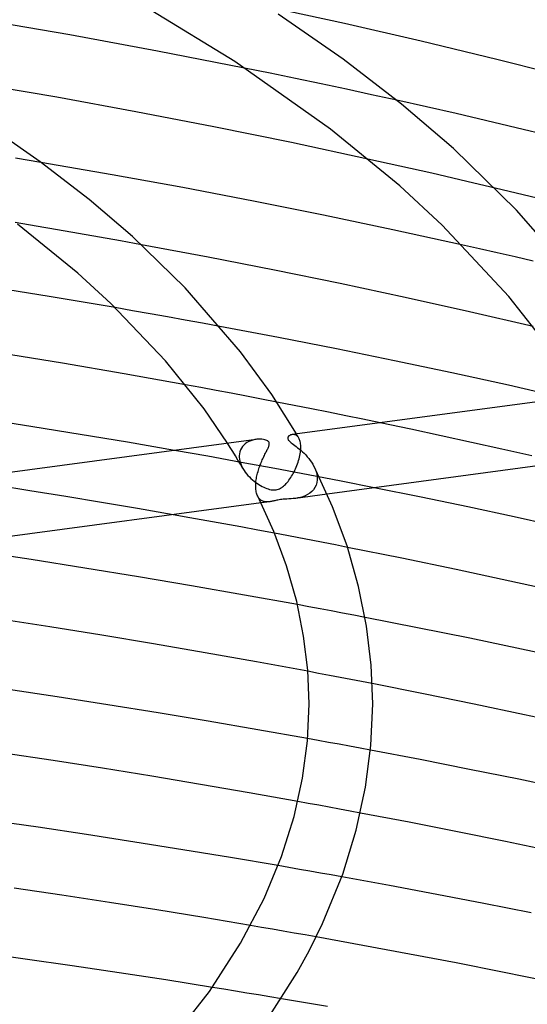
# Model space of a CAD drawing. Header units: millimetres. Extents: x -417 to 417, y -210 to 365.
# Tile 80 of 100: x 95 to 127, y 231 to 292. Entities that reach past the tile are written whole.
import ezdxf

# ---------------------------------------------------------------- set-up
doc = ezdxf.new("R2010")
doc.units = ezdxf.units.MM
doc.layers.add('HIDDEN', color=7, linetype='Continuous')
doc.layers.add('THICK', color=7, linetype='Continuous')

msp = doc.modelspace()

# ---------------------------------------------------------------- linework, layer by layer
at = {"layer": 'HIDDEN'}
for p, q in [((110.548, 289.053), (108.937, 289.38)), ((112.153, 288.722), (110.548, 289.053)), ((113.753, 288.387), (112.153, 288.722)), ((115.345, 288.048), (113.753, 288.387)), ((116.931, 287.704), (115.345, 288.048)), ((118.509, 287.357), (116.931, 287.704)), ((96.158, 283.45), (94.562, 283.717)), ((118.037, 283.364), (116.696, 283.661)), ((119.373, 283.065), (118.037, 283.364)), ((120.705, 282.762), (119.373, 283.065)), ((122.034, 282.455), (120.705, 282.762)), ((123.359, 282.146), (122.034, 282.455)), ((124.682, 281.833), (123.359, 282.146)), ((95.869, 279.442), (94.544, 279.665)), ((97.191, 279.215), (95.869, 279.442)), ((98.513, 278.985), (97.191, 279.215)), ((99.833, 278.752), (98.513, 278.985)), ((101.153, 278.516), (99.833, 278.752)), ((102.47, 278.276), (101.153, 278.516)), ((123.701, 278.02), (122.574, 278.273)), ((124.824, 277.764), (123.701, 278.02)), ((125.951, 277.505), (124.824, 277.764)), ((127.08, 277.241), (125.951, 277.505)), ((101.92, 274.13), (100.82, 274.322)), ((103.019, 273.936), (101.92, 274.13)), ((104.118, 273.74), (103.019, 273.936)), ((105.215, 273.542), (104.118, 273.74)), ((106.312, 273.341), (105.215, 273.542)), ((107.407, 273.138), (106.312, 273.341)), ((106.203, 269.294), (105.245, 269.47)), ((107.16, 269.116), (106.203, 269.294)), ((108.115, 268.936), (107.16, 269.116)), ((109.07, 268.755), (108.115, 268.936)), ((110.023, 268.572), (109.07, 268.755)), ((110.974, 268.388), (110.023, 268.572)), ((119.384, 266.679), (117.459, 267.083)), ((111.975, 266.348), (111.94, 266.344)), ((112.011, 266.348), (111.975, 266.348)), ((112.047, 266.346), (112.011, 266.348)), ((112.082, 266.34), (112.047, 266.346)), ((112.117, 266.331), (112.082, 266.34)), ((112.151, 266.318), (112.117, 266.331)), ((112.185, 266.302), (112.151, 266.318)), ((112.217, 266.281), (112.185, 266.302)), ((112.236, 266.337), (112.211, 266.38)), ((112.248, 266.257), (112.217, 266.281)), ((112.261, 266.293), (112.236, 266.337)), ((112.279, 266.229), (112.248, 266.257)), ((112.286, 266.25), (112.261, 266.293)), ((112.307, 266.197), (112.279, 266.229)), ((112.311, 266.206), (112.286, 266.25)), ((112.334, 266.161), (112.307, 266.197)), ((112.335, 266.163), (112.311, 266.206)), ((112.359, 266.12), (112.334, 266.161)), ((112.36, 266.119), (112.335, 266.163)), ((112.384, 266.073), (112.359, 266.12)), ((121.301, 266.269), (119.384, 266.679)), ((123.206, 265.854), (121.301, 266.269)), ((108.05, 265.536), (107.884, 265.8)), ((108.214, 265.272), (108.05, 265.536)), ((108.751, 265.494), (108.695, 265.384)), ((108.82, 265.595), (108.751, 265.494)), ((108.902, 265.687), (108.82, 265.595)), ((108.996, 265.77), (108.902, 265.687)), ((109.101, 265.843), (108.996, 265.77)), ((109.217, 265.907), (109.101, 265.843)), ((109.341, 265.959), (109.217, 265.907)), ((109.469, 265.999), (109.341, 265.959)), ((109.597, 266.028), (109.469, 265.999)), ((109.723, 266.046), (109.597, 266.028)), ((112.406, 266.02), (112.384, 266.073)), ((112.426, 265.963), (112.406, 266.02)), ((112.443, 265.9), (112.426, 265.963)), ((112.457, 265.833), (112.443, 265.9)), ((112.468, 265.761), (112.457, 265.833)), ((112.475, 265.684), (112.468, 265.761)), ((112.479, 265.604), (112.475, 265.684)), ((112.478, 265.462), (112.479, 265.476)), ((112.478, 265.447), (112.478, 265.462)), ((112.48, 265.519), (112.479, 265.604)), ((112.479, 265.49), (112.48, 265.505)), ((112.479, 265.476), (112.479, 265.49)), ((112.48, 265.505), (112.48, 265.519)), ((125.1, 265.434), (123.206, 265.854)), ((106.645, 264.979), (104.54, 265.352)), ((108.746, 264.598), (106.645, 264.979)), ((108.376, 265.007), (108.214, 265.272)), ((108.534, 264.742), (108.376, 265.007)), ((108.616, 265.001), (108.615, 264.987)), ((108.615, 264.987), (108.615, 264.973)), ((108.615, 264.973), (108.616, 264.959)), ((108.626, 265.136), (108.616, 265.001)), ((108.616, 264.959), (108.616, 264.944)), ((108.616, 264.944), (108.617, 264.93)), ((108.617, 264.93), (108.617, 264.916)), ((108.617, 264.916), (108.629, 264.799)), ((108.653, 265.264), (108.626, 265.136)), ((108.695, 265.384), (108.653, 265.264)), ((112.374, 264.82), (112.4, 264.925)), ((112.4, 264.925), (112.423, 265.031)), ((112.423, 265.031), (112.443, 265.135)), ((112.443, 265.135), (112.458, 265.237)), ((112.458, 265.237), (112.469, 265.336)), ((112.469, 265.336), (112.477, 265.433)), ((112.477, 265.433), (112.478, 265.447)), ((126.985, 265.008), (125.1, 265.434)), ((108.69, 264.477), (108.534, 264.742)), ((108.629, 264.799), (108.653, 264.679)), ((108.653, 264.679), (108.687, 264.559)), ((108.687, 264.559), (108.731, 264.44)), ((108.843, 264.212), (108.69, 264.477)), ((108.731, 264.44), (108.784, 264.322)), ((110.843, 264.209), (108.746, 264.598)), ((108.784, 264.322), (108.846, 264.206)), ((112.151, 264.197), (112.195, 264.298)), ((112.195, 264.298), (112.236, 264.4)), ((112.236, 264.4), (112.275, 264.504)), ((112.275, 264.504), (112.311, 264.609)), ((112.311, 264.609), (112.344, 264.714)), ((112.344, 264.714), (112.374, 264.82)), ((113.31, 264.346), (113.368, 264.221)), ((113.368, 264.221), (113.418, 264.095)), ((108.846, 264.206), (108.915, 264.094)), ((108.915, 264.094), (108.991, 263.984)), ((108.991, 263.984), (109.073, 263.878)), ((109.073, 263.878), (109.161, 263.776)), ((109.161, 263.776), (109.253, 263.678)), ((109.253, 263.678), (109.35, 263.584)), ((112.935, 263.813), (110.843, 264.209)), ((111.792, 263.553), (111.847, 263.636)), ((111.847, 263.636), (111.902, 263.723)), ((111.902, 263.723), (111.956, 263.813)), ((111.956, 263.813), (112.007, 263.906)), ((112.007, 263.906), (112.057, 264.001)), ((112.057, 264.001), (112.105, 264.098)), ((112.105, 264.098), (112.151, 264.197)), ((115.021, 263.41), (112.935, 263.813)), ((113.418, 264.095), (113.458, 263.968)), ((113.458, 263.968), (113.488, 263.84)), ((113.488, 263.84), (113.506, 263.713)), ((113.506, 263.713), (113.514, 263.589)), ((95.455, 262.817), (93.182, 263.175)), ((109.35, 263.584), (109.45, 263.495)), ((109.45, 263.495), (109.551, 263.412)), ((109.551, 263.412), (109.652, 263.334)), ((109.652, 263.334), (109.755, 263.262)), ((109.755, 263.262), (109.856, 263.197)), ((109.856, 263.197), (109.957, 263.137)), ((109.957, 263.137), (110.055, 263.083)), ((110.055, 263.083), (110.152, 263.035)), ((110.152, 263.035), (110.245, 262.994)), ((110.245, 262.994), (110.339, 262.956)), ((111.216, 262.97), (111.281, 263.011)), ((111.281, 263.011), (111.342, 263.056)), ((111.342, 263.056), (111.401, 263.104)), ((111.401, 263.104), (111.456, 263.154)), ((111.456, 263.154), (111.512, 263.208)), ((111.512, 263.208), (111.568, 263.268)), ((111.568, 263.268), (111.624, 263.332)), ((111.624, 263.332), (111.68, 263.401)), ((111.68, 263.401), (111.736, 263.475)), ((111.736, 263.475), (111.792, 263.553)), ((113.371, 263.011), (113.279, 262.877)), ((113.441, 263.161), (113.371, 263.011)), ((113.489, 263.325), (113.441, 263.161)), ((113.512, 263.501), (113.489, 263.325)), ((113.513, 263.516), (113.512, 263.501)), ((113.514, 263.545), (113.513, 263.53)), ((113.513, 263.53), (113.513, 263.516)), ((113.514, 263.589), (113.514, 263.574)), ((113.514, 263.574), (113.514, 263.56)), ((113.514, 263.56), (113.514, 263.545)), ((117.1, 262.999), (115.021, 263.41)), ((97.719, 262.451), (95.455, 262.817)), ((99.972, 262.078), (97.719, 262.451)), ((109.801, 262.424), (109.773, 262.475)), ((109.831, 262.378), (109.801, 262.424)), ((109.863, 262.335), (109.831, 262.378)), ((110.339, 262.956), (110.432, 262.924)), ((110.432, 262.924), (110.525, 262.898)), ((110.525, 262.898), (110.616, 262.878)), ((110.616, 262.878), (110.705, 262.865)), ((110.705, 262.865), (110.787, 262.86)), ((110.787, 262.86), (110.864, 262.861)), ((110.864, 262.861), (110.937, 262.87)), ((110.937, 262.87), (111.007, 262.884)), ((111.007, 262.884), (111.077, 262.906)), ((111.077, 262.906), (111.147, 262.935)), ((111.147, 262.935), (111.216, 262.97)), ((114.133, 262.602), (112.151, 262.336)), ((112.456, 262.394), (112.301, 262.36)), ((112.611, 262.439), (112.456, 262.394)), ((112.763, 262.496), (112.611, 262.439)), ((112.91, 262.569), (112.763, 262.496)), ((113.046, 262.656), (112.91, 262.569)), ((113.17, 262.758), (113.046, 262.656)), ((113.279, 262.877), (113.17, 262.758)), ((102.216, 261.696), (99.972, 262.078)), ((109.897, 262.297), (109.863, 262.335)), ((109.934, 262.262), (109.897, 262.297)), ((109.971, 262.231), (109.934, 262.262)), ((110.011, 262.204), (109.971, 262.231)), ((110.535, 262.12), (109.984, 262.046)), ((110.052, 262.181), (110.011, 262.204)), ((110.095, 262.161), (110.052, 262.181)), ((110.139, 262.144), (110.095, 262.161)), ((110.185, 262.131), (110.139, 262.144)), ((110.232, 262.121), (110.185, 262.131)), ((110.28, 262.114), (110.232, 262.121)), ((110.33, 262.11), (110.28, 262.114)), ((110.38, 262.108), (110.33, 262.11)), ((110.431, 262.11), (110.38, 262.108)), ((110.483, 262.114), (110.431, 262.11)), ((110.535, 262.12), (110.483, 262.114)), ((110.587, 262.128), (110.535, 262.12)), ((110.639, 262.137), (110.587, 262.128)), ((110.691, 262.148), (110.639, 262.137)), ((110.742, 262.159), (110.691, 262.148)), ((110.794, 262.171), (110.742, 262.159)), ((110.846, 262.184), (110.794, 262.171)), ((110.904, 262.198), (110.846, 262.184)), ((110.969, 262.213), (110.904, 262.198)), ((111.041, 262.229), (110.969, 262.213)), ((111.119, 262.244), (111.041, 262.229)), ((111.2, 262.258), (111.119, 262.244)), ((111.285, 262.269), (111.2, 262.258)), ((111.378, 262.278), (111.285, 262.269)), ((111.482, 262.286), (111.378, 262.278)), ((111.602, 262.293), (111.482, 262.286)), ((111.732, 262.3), (111.602, 262.293)), ((111.867, 262.309), (111.732, 262.3)), ((112.007, 262.32), (111.867, 262.309)), ((112.148, 262.336), (112.007, 262.32)), ((112.301, 262.36), (112.148, 262.336)), ((104.457, 261.305), (102.216, 261.696)), ((111.598, 259.996), (110.832, 260.141)), ((112.363, 259.85), (111.598, 259.996)), ((113.127, 259.703), (112.363, 259.85)), ((113.89, 259.555), (113.127, 259.703)), ((114.652, 259.406), (113.89, 259.555)), ((115.413, 259.256), (114.652, 259.406)), ((112.98, 255.523), (112.27, 255.654)), ((113.689, 255.39), (112.98, 255.523)), ((114.397, 255.257), (113.689, 255.39)), ((115.105, 255.123), (114.397, 255.257)), ((115.812, 254.988), (115.105, 255.123)), ((116.518, 254.853), (115.812, 254.988)), ((113.598, 251.337), (112.921, 251.464)), ((114.275, 251.209), (113.598, 251.337)), ((114.95, 251.08), (114.275, 251.209)), ((115.625, 250.951), (114.95, 251.08)), ((116.3, 250.821), (115.625, 250.951)), ((116.974, 250.69), (116.3, 250.821)), ((113.571, 247.119), (112.911, 247.239)), ((114.23, 246.999), (113.571, 247.119)), ((114.889, 246.878), (114.23, 246.999)), ((115.547, 246.756), (114.889, 246.878)), ((116.205, 246.633), (115.547, 246.756)), ((116.863, 246.51), (116.205, 246.633)), ((112.953, 243.166), (112.296, 243.285)), ((113.61, 243.046), (112.953, 243.166)), ((114.266, 242.925), (113.61, 243.046)), ((114.922, 242.803), (114.266, 242.925)), ((115.577, 242.681), (114.922, 242.803)), ((116.232, 242.558), (115.577, 242.681)), ((111.723, 239.137), (111.055, 239.253)), ((112.391, 239.02), (111.723, 239.137)), ((113.059, 238.903), (112.391, 239.02)), ((113.726, 238.785), (113.059, 238.903)), ((114.393, 238.666), (113.726, 238.785)), ((115.06, 238.546), (114.393, 238.666)), ((110.012, 235.373), (109.325, 235.491)), ((110.698, 235.255), (110.012, 235.373)), ((111.385, 235.135), (110.698, 235.255)), ((112.071, 235.015), (111.385, 235.135)), ((112.756, 234.894), (112.071, 235.015)), ((113.442, 234.772), (112.756, 234.894)), ((107.653, 231.484), (106.928, 231.602)), ((108.376, 231.366), (107.653, 231.484)), ((109.099, 231.247), (108.376, 231.366)), ((109.82, 231.128), (109.099, 231.247)), ((110.541, 231.008), (109.82, 231.128)), ((111.261, 230.887), (110.541, 231.008))]:
    msp.add_line(p, q, dxfattribs=at)
at = {"layer": 'THICK'}
for p, q in [((108.329, 289.781), (103.116, 292.971)), ((115.234, 292.167), (110.37, 293.228)), ((115.139, 289.944), (111.064, 292.774)), ((97.975, 291.457), (92.446, 292.411)), ((120.035, 291.065), (115.234, 292.167)), ((103.476, 290.446), (97.975, 291.457)), ((124.795, 289.917), (120.035, 291.065)), ((108.937, 289.38), (103.476, 290.446)), ((114.35, 285.531), (108.329, 289.781)), ((118.809, 287.115), (115.139, 289.944)), ((129.511, 288.726), (124.795, 289.917)), ((97.167, 287.538), (92.199, 288.397)), ((102.114, 286.632), (97.167, 287.538)), ((122.248, 286.511), (118.509, 287.357)), ((107.027, 285.682), (102.114, 286.632)), ((122.07, 284.323), (118.809, 287.115)), ((126.003, 285.627), (122.248, 286.511)), ((96.117, 283.48), (92.709, 285.844)), ((111.893, 284.691), (107.027, 285.682)), ((118.698, 281.97), (114.35, 285.531)), ((129.767, 284.708), (126.003, 285.627)), ((116.696, 283.661), (111.893, 284.691)), ((126.034, 280.454), (122.07, 284.323)), ((99.187, 281.115), (96.117, 283.48)), ((100.627, 282.674), (96.158, 283.45)), ((105.08, 281.861), (100.627, 282.674)), ((109.511, 281.012), (105.08, 281.861)), ((121.359, 279.495), (118.698, 281.97)), ((127.763, 281.088), (124.682, 281.833)), ((101.917, 278.781), (99.187, 281.115)), ((113.909, 280.13), (109.511, 281.012)), ((130.167, 275.681), (126.034, 280.454)), ((118.267, 279.216), (113.909, 280.13)), ((98.483, 276.48), (94.678, 279.563)), ((122.574, 278.273), (118.267, 279.216)), ((125.552, 275.015), (121.359, 279.495)), ((105.213, 275.57), (101.917, 278.781)), ((106.662, 277.49), (102.47, 278.276)), ((110.827, 276.673), (106.662, 277.49)), ((114.957, 275.828), (110.827, 276.673)), ((100.553, 274.583), (98.483, 276.48)), ((96.682, 275.022), (92.509, 275.695)), ((108.701, 271.551), (105.213, 275.57)), ((119.044, 274.956), (114.957, 275.828)), ((100.82, 274.322), (96.682, 275.022)), ((123.08, 274.059), (119.044, 274.956)), ((128.305, 271.498), (125.552, 275.015)), ((103.991, 270.982), (100.553, 274.583)), ((127.082, 273.133), (123.08, 274.059)), ((111.079, 272.442), (107.407, 273.138)), ((114.732, 271.722), (111.079, 272.442)), ((118.36, 270.981), (114.732, 271.722)), ((97.51, 270.829), (93.613, 271.469)), ((110.658, 268.864), (108.701, 271.551)), ((101.383, 270.163), (97.51, 270.829)), ((106.409, 267.957), (103.991, 270.982)), ((121.958, 270.219), (118.36, 270.981)), ((105.245, 269.47), (101.383, 270.163)), ((125.523, 269.438), (121.958, 270.219)), ((129.055, 268.637), (125.523, 269.438)), ((112.211, 266.38), (110.658, 268.864)), ((131.891, 269.017), (111.949, 266.345)), ((107.884, 265.8), (106.409, 267.957)), ((112.061, 268.175), (110.974, 268.388)), ((113.145, 267.96), (112.061, 268.175)), ((114.227, 267.744), (113.145, 267.96)), ((115.307, 267.525), (114.227, 267.744)), ((116.384, 267.305), (115.307, 267.525)), ((95.642, 266.838), (92.644, 267.305)), ((98.625, 266.356), (95.642, 266.838)), ((117.459, 267.083), (116.384, 267.305)), ((101.59, 265.861), (98.625, 266.356)), ((111.663, 266.132), (111.661, 266.101)), ((111.661, 266.101), (111.667, 266.069)), ((111.671, 266.16), (111.663, 266.132)), ((111.683, 266.187), (111.671, 266.16)), ((111.699, 266.212), (111.683, 266.187)), ((111.718, 266.234), (111.699, 266.212)), ((111.739, 266.254), (111.718, 266.234)), ((111.762, 266.272), (111.739, 266.254)), ((111.788, 266.289), (111.762, 266.272)), ((111.815, 266.304), (111.788, 266.289)), ((111.844, 266.317), (111.815, 266.304)), ((111.875, 266.328), (111.844, 266.317)), ((111.907, 266.337), (111.875, 266.328)), ((111.94, 266.344), (111.907, 266.337)), ((109.675, 266.04), (89.731, 263.368)), ((104.54, 265.352), (101.59, 265.861)), ((109.833, 266.054), (109.723, 266.046)), ((109.939, 266.055), (109.833, 266.054)), ((110.039, 266.049), (109.939, 266.055)), ((110.133, 266.037), (110.039, 266.049)), ((110.219, 266.019), (110.133, 266.037)), ((110.296, 265.996), (110.219, 266.019)), ((110.358, 265.969), (110.296, 265.996)), ((110.405, 265.941), (110.358, 265.969)), ((110.403, 265.449), (110.425, 265.498)), ((110.44, 265.912), (110.405, 265.941)), ((110.425, 265.498), (110.446, 265.546)), ((110.466, 265.882), (110.44, 265.912)), ((110.446, 265.546), (110.465, 265.594)), ((110.465, 265.594), (110.48, 265.641)), ((110.485, 265.848), (110.466, 265.882)), ((110.48, 265.641), (110.492, 265.687)), ((110.497, 265.811), (110.485, 265.848)), ((110.492, 265.687), (110.499, 265.73)), ((110.501, 265.772), (110.497, 265.811)), ((110.499, 265.73), (110.501, 265.772)), ((111.667, 266.069), (111.679, 266.035)), ((111.679, 266.035), (111.699, 265.999)), ((111.699, 265.999), (111.727, 265.963)), ((111.727, 265.963), (111.763, 265.924)), ((111.763, 265.924), (111.81, 265.88)), ((111.81, 265.88), (111.87, 265.83)), ((111.87, 265.83), (111.941, 265.775)), ((111.941, 265.775), (112.018, 265.716)), ((112.018, 265.716), (112.101, 265.654)), ((112.101, 265.654), (112.188, 265.588)), ((112.188, 265.588), (112.281, 265.516)), ((112.281, 265.516), (112.379, 265.438)), ((110.097, 264.821), (110.131, 264.894)), ((110.131, 264.894), (110.165, 264.966)), ((110.165, 264.966), (110.199, 265.036)), ((110.199, 265.036), (110.232, 265.103)), ((110.232, 265.103), (110.264, 265.168)), ((110.264, 265.168), (110.295, 265.23)), ((110.295, 265.23), (110.325, 265.289)), ((110.325, 265.289), (110.353, 265.345)), ((110.353, 265.345), (110.379, 265.398)), ((110.379, 265.398), (110.403, 265.449)), ((112.379, 265.438), (112.48, 265.354)), ((112.48, 265.354), (112.582, 265.263)), ((112.582, 265.263), (112.686, 265.166)), ((112.686, 265.166), (112.789, 265.062)), ((112.789, 265.062), (112.89, 264.953)), ((112.89, 264.953), (112.986, 264.839)), ((132.206, 265.023), (114.133, 262.602)), ((109.846, 264.184), (109.874, 264.268)), ((109.874, 264.268), (109.903, 264.351)), ((109.903, 264.351), (109.934, 264.432)), ((109.934, 264.432), (109.965, 264.512)), ((109.965, 264.512), (109.997, 264.591)), ((109.997, 264.591), (110.03, 264.669)), ((110.03, 264.669), (110.063, 264.746)), ((110.063, 264.746), (110.097, 264.821)), ((112.986, 264.839), (113.077, 264.722)), ((113.077, 264.722), (113.162, 264.6)), ((113.162, 264.6), (113.24, 264.475)), ((113.24, 264.475), (113.31, 264.346)), ((114.471, 261.81), (113.313, 264.34)), ((109.693, 263.578), (109.709, 263.666)), ((109.709, 263.666), (109.727, 263.754)), ((109.727, 263.754), (109.748, 263.841)), ((109.748, 263.841), (109.77, 263.928)), ((109.77, 263.928), (109.794, 264.014)), ((109.794, 264.014), (109.819, 264.099)), ((109.819, 264.099), (109.846, 264.184)), ((109.65, 263.153), (109.653, 263.235)), ((109.65, 263.072), (109.65, 263.153)), ((109.65, 263.057), (109.65, 263.072)), ((109.65, 263.042), (109.65, 263.057)), ((109.651, 263.027), (109.65, 263.042)), ((109.651, 263.013), (109.651, 263.027)), ((109.652, 262.998), (109.651, 263.013)), ((109.653, 262.984), (109.652, 262.998)), ((109.653, 263.235), (109.659, 263.32)), ((109.659, 262.899), (109.653, 262.984)), ((109.659, 263.32), (109.668, 263.405)), ((109.668, 263.405), (109.679, 263.491)), ((109.679, 263.491), (109.693, 263.578)), ((120.048, 262.403), (117.1, 262.999)), ((109.67, 262.818), (109.659, 262.899)), ((109.683, 262.741), (109.67, 262.818)), ((109.701, 262.668), (109.683, 262.741)), ((109.722, 262.6), (109.701, 262.668)), ((109.746, 262.535), (109.722, 262.6)), ((109.773, 262.476), (109.746, 262.535)), ((110.788, 260.25), (109.773, 262.476)), ((122.979, 261.793), (120.048, 262.403)), ((109.984, 262.046), (91.889, 259.622)), ((115.386, 259.341), (114.471, 261.81)), ((125.889, 261.17), (122.979, 261.793)), ((105.522, 261.116), (104.457, 261.305)), ((128.777, 260.535), (125.889, 261.17)), ((106.587, 260.925), (105.522, 261.116)), ((107.65, 260.732), (106.587, 260.925)), ((108.712, 260.537), (107.65, 260.732)), ((109.773, 260.34), (108.712, 260.537)), ((110.832, 260.141), (109.773, 260.34)), ((111.585, 258.094), (110.788, 260.25)), ((116.111, 256.796), (115.386, 259.341)), ((95.54, 258.488), (92.141, 259.002)), ((118.836, 258.568), (115.413, 259.256)), ((98.921, 257.956), (95.54, 258.488)), ((112.223, 255.854), (111.585, 258.094)), ((122.234, 257.862), (118.836, 258.568)), ((102.282, 257.407), (98.921, 257.956)), ((125.602, 257.139), (122.234, 257.862)), ((105.622, 256.842), (102.282, 257.407)), ((108.95, 256.258), (105.622, 256.842)), ((128.938, 256.399), (125.602, 257.139)), ((112.27, 255.654), (108.95, 256.258)), ((116.612, 254.295), (116.111, 256.796)), ((112.662, 253.664), (112.223, 255.854)), ((96.715, 254.256), (93.426, 254.764)), ((119.815, 254.207), (116.518, 254.853)), ((99.986, 253.732), (96.715, 254.256)), ((103.236, 253.191), (99.986, 253.732)), ((116.904, 251.848), (116.612, 254.295)), ((123.094, 253.544), (119.815, 254.207)), ((106.472, 252.634), (103.236, 253.191)), ((112.916, 251.532), (112.662, 253.664)), ((126.351, 252.865), (123.094, 253.544)), ((109.701, 252.058), (106.472, 252.634)), ((129.584, 252.171), (126.351, 252.865)), ((112.921, 251.464), (109.701, 252.058)), ((117, 249.419), (116.904, 251.848)), ((113, 249.416), (112.916, 251.532)), ((120.182, 250.054), (116.974, 250.69)), ((97.176, 249.863), (93.983, 250.343)), ((123.371, 249.403), (120.182, 250.054)), ((100.355, 249.368), (97.176, 249.863)), ((112.899, 247.095), (113, 249.419)), ((116.889, 246.804), (117, 249.416)), ((126.538, 248.737), (123.371, 249.403)), ((103.518, 248.858), (100.355, 249.368)), ((106.662, 248.334), (103.518, 248.858)), ((109.789, 247.795), (106.662, 248.334)), ((129.678, 248.056), (126.538, 248.737)), ((112.911, 247.239), (109.789, 247.795)), ((112.593, 244.753), (112.899, 247.095)), ((96.927, 245.855), (93.809, 246.325)), ((116.552, 244.174), (116.889, 246.804)), ((119.979, 245.915), (116.863, 246.51)), ((100.031, 245.37), (96.927, 245.855)), ((123.082, 245.305), (119.979, 245.915)), ((103.118, 244.871), (100.031, 245.37)), ((126.169, 244.68), (123.082, 245.305)), ((106.187, 244.358), (103.118, 244.871)), ((112.059, 242.333), (112.593, 244.753)), ((129.237, 244.041), (126.169, 244.68)), ((109.244, 243.829), (106.187, 244.358)), ((112.296, 243.285), (109.244, 243.829)), ((115.97, 241.477), (116.552, 244.174)), ((95.978, 241.662), (92.923, 242.103)), ((111.273, 239.837), (112.059, 242.333)), ((119.282, 241.975), (116.232, 242.558)), ((122.319, 241.378), (119.282, 241.975)), ((99.022, 241.206), (95.978, 241.662)), ((115.122, 238.719), (115.97, 241.477)), ((125.339, 240.767), (122.319, 241.378)), ((102.053, 240.737), (99.022, 241.206)), ((105.07, 240.255), (102.053, 240.737)), ((128.34, 240.142), (125.339, 240.767)), ((108.071, 239.76), (105.07, 240.255)), ((111.055, 239.253), (108.071, 239.76)), ((110.178, 237.193), (111.273, 239.837)), ((113.843, 235.615), (115.122, 238.719)), ((118.045, 238.001), (115.06, 238.546)), ((97.473, 237.395), (94.475, 237.839)), ((121.022, 237.442), (118.045, 238.001)), ((100.459, 236.938), (97.473, 237.395)), ((108.705, 234.381), (110.178, 237.193)), ((123.988, 236.869), (121.022, 237.442)), ((103.43, 236.468), (100.459, 236.938)), ((106.386, 235.986), (103.43, 236.468)), ((126.941, 236.283), (123.988, 236.869)), ((109.325, 235.491), (106.386, 235.986)), ((113.013, 233.906), (113.843, 235.615)), ((116.381, 234.241), (113.442, 234.772)), ((106.744, 231.34), (108.705, 234.381)), ((112.246, 232.537), (113.013, 233.906)), ((119.312, 233.695), (116.381, 234.241)), ((95.17, 233.385), (92.205, 233.8)), ((98.126, 232.958), (95.17, 233.385)), ((122.233, 233.136), (119.312, 233.695)), ((101.072, 232.518), (98.126, 232.958)), ((125.141, 232.564), (122.233, 233.136)), ((104.007, 232.066), (101.072, 232.518)), ((106.928, 231.602), (104.007, 232.066)), ((110.135, 229.207), (112.246, 232.537)), ((128.035, 231.98), (125.141, 232.564)), ((104.085, 227.955), (106.744, 231.34)), ((114.162, 230.39), (111.261, 230.887))]:
    msp.add_line(p, q, dxfattribs=at)

doc.saveas('drawing.dxf')
